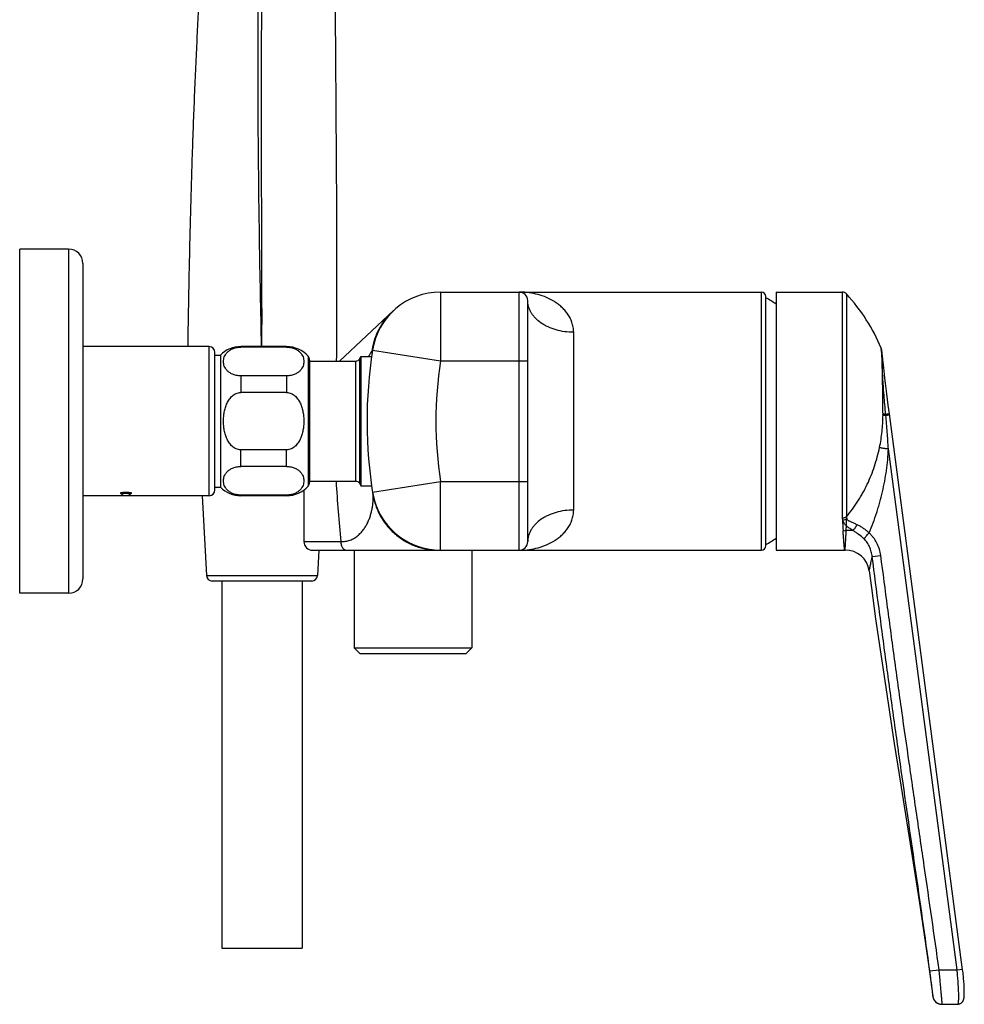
# Model space of a CAD drawing. Header units: millimetres. Extents: x -447 to 363, y -137 to 665.
# Tile 34 of 43: x 199 to 363, y 322 to 493. Entities that reach past the tile are written whole.
import ezdxf

# ---------------------------------------------------------------- set-up
doc = ezdxf.new("R2010")
doc.units = ezdxf.units.MM
doc.header["$LTSCALE"] = 23.1
doc.layers.get('0').update_dxf_attribs({"linetype": 'CONTINUOUS'})

msp = doc.modelspace()

# ---------------------------------------------------------------- linework, layer by layer
at = {"color": 7, "linetype": 'CONTINUOUS'}
for p, q in [((198.91, 393.25), (198.91, 453.25)), ((207.41, 453.25), (198.91, 453.25)), ((209.91, 450.75), (209.91, 395.75)), ((272.22, 445.75), (328.11, 445.75)), ((328.91, 401.55), (328.91, 444.95)), ((330.66, 445.75), (342.21, 445.75)), ((330.66, 445.75), (330.66, 400.75)), ((287.41, 402.25), (287.41, 444.25)), ((254.6, 433.73), (264.04, 442.53)), ((264.03, 442.52), (264.04, 442.53)), ((264.04, 442.52), (264.04, 442.52)), ((231.91, 436.25), (209.91, 436.25)), ((245.41, 436.25), (237.41, 436.25)), ((245.41, 436.14), (237.41, 436.14)), ((232.91, 411.25), (232.91, 435.25)), ((232.91, 434.77), (233.86, 434.77)), ((233.86, 434.77), (233.86, 411.72)), ((258.14, 434.13), (258.35, 434.5)), ((258.35, 434.5), (260.2, 434.5)), ((258.35, 434.5), (258.35, 412)), ((349.19, 434.5), (349.07, 435.67)), ((349.07, 435.67), (349.07, 435.67)), ((349.24, 434.12), (349.19, 434.5)), ((249.41, 433.89), (249.41, 412.6)), ((249.41, 433.73), (257.44, 433.73)), ((349.36, 433.05), (349.3, 433.54)), ((349.42, 432.53), (349.36, 433.05)), ((349.48, 431.98), (349.42, 432.53)), ((245.41, 431.14), (237.41, 431.14)), ((349.55, 431.38), (349.48, 431.98)), ((349.63, 430.76), (349.55, 431.38)), ((349.74, 429.89), (349.63, 430.76)), ((349.85, 428.97), (349.74, 429.89)), ((245.41, 428.25), (237.41, 428.25)), ((349.97, 428.01), (349.85, 428.97)), ((350.1, 427.03), (349.97, 428.01)), ((350.22, 426.03), (350.1, 427.03)), ((350.32, 425.28), (350.22, 426.03)), ((350.42, 424.54), (350.32, 425.28)), ((363.17, 327.63), (350.42, 424.54)), ((245.41, 418.25), (237.41, 418.25)), ((245.41, 415.36), (237.41, 415.36)), ((249.41, 412.77), (257.44, 412.77)), ((258.14, 412.37), (258.35, 412)), ((258.35, 412), (260.2, 412)), ((231.91, 410.25), (209.91, 410.25)), ((230.71, 410.25), (231.44, 396.33)), ((232.91, 411.72), (233.86, 411.72)), ((245.41, 410.36), (237.41, 410.36)), ((245.41, 410.25), (237.41, 410.25)), ((248.41, 411.25), (248.41, 402.25)), ((260.36, 410.9), (260.37, 410.84)), ((260.37, 410.88), (260.38, 410.79)), ((260.37, 410.84), (260.37, 410.83)), ((260.37, 410.83), (260.38, 410.79)), ((260.38, 410.81), (260.39, 410.75)), ((260.38, 410.79), (260.38, 410.79)), ((260.39, 410.75), (260.4, 410.67)), ((260.39, 410.74), (260.41, 410.64)), ((260.4, 410.67), (260.42, 410.59)), ((260.42, 410.59), (260.44, 410.45)), ((260.42, 410.55), (260.43, 410.48)), ((260.42, 410.55), (260.42, 410.55)), ((260.43, 410.54), (260.44, 410.46)), ((260.44, 410.49), (260.45, 410.4)), ((260.44, 410.45), (260.47, 410.32)), ((260.44, 410.41), (260.44, 410.4)), ((260.44, 410.4), (260.44, 410.41)), ((260.44, 410.4), (260.44, 410.4)), ((260.45, 410.43), (260.45, 410.39)), ((260.47, 410.32), (260.48, 410.25)), ((260.48, 410.25), (260.5, 410.17)), ((260.5, 410.17), (260.52, 410.1)), ((260.52, 410.1), (260.53, 410.03)), ((260.53, 410.03), (260.55, 409.96)), ((260.55, 409.96), (260.57, 409.89)), ((260.57, 409.89), (260.58, 409.83)), ((260.58, 409.83), (260.6, 409.76)), ((260.6, 409.76), (260.62, 409.69)), ((260.62, 409.69), (260.63, 409.63)), ((260.63, 409.63), (260.65, 409.56)), ((260.65, 409.56), (260.67, 409.49)), ((260.67, 409.49), (260.69, 409.43)), ((260.69, 409.43), (260.71, 409.37)), ((260.71, 409.37), (260.73, 409.3)), ((260.73, 409.3), (260.75, 409.24)), ((260.75, 409.24), (260.76, 409.18)), ((260.76, 409.18), (260.78, 409.12)), ((260.78, 409.12), (260.8, 409.06)), ((260.8, 409.06), (260.82, 409)), ((260.82, 409), (260.84, 408.94)), ((260.84, 408.94), (260.86, 408.88)), ((260.86, 408.88), (260.88, 408.82)), ((260.88, 408.82), (260.9, 408.76)), ((260.9, 408.76), (260.92, 408.7)), ((260.92, 408.7), (260.94, 408.65)), ((260.94, 408.65), (260.97, 408.59)), ((260.97, 408.59), (260.99, 408.53)), ((260.99, 408.53), (261.01, 408.48)), ((261.04, 408.4), (261.06, 408.35)), ((261.06, 408.35), (261.08, 408.29)), ((261.08, 408.29), (261.1, 408.24)), ((261.1, 408.24), (261.12, 408.19)), ((261.12, 408.19), (261.14, 408.13)), ((261.14, 408.13), (261.17, 408.08)), ((261.17, 408.08), (261.19, 408.03)), ((261.19, 408.03), (261.21, 407.98)), ((261.21, 407.98), (261.23, 407.93)), ((261.23, 407.93), (261.25, 407.88)), ((261.25, 407.88), (261.28, 407.83)), ((261.28, 407.83), (261.3, 407.78)), ((261.3, 407.78), (261.32, 407.73)), ((261.32, 407.73), (261.35, 407.68)), ((261.35, 407.68), (261.37, 407.63)), ((261.37, 407.63), (261.39, 407.58)), ((261.42, 407.52), (261.45, 407.47)), ((261.49, 407.37), (261.54, 407.28)), ((261.53, 407.3), (261.58, 407.21)), ((261.57, 407.22), (261.61, 407.14)), ((261.61, 407.15), (261.65, 407.07)), ((261.64, 407.09), (261.68, 407.02)), ((261.67, 407.03), (261.71, 406.96)), ((261.7, 406.97), (261.73, 406.92)), ((261.73, 406.92), (261.76, 406.86)), ((261.76, 406.87), (261.8, 406.79)), ((261.8, 406.81), (261.83, 406.75)), ((261.82, 406.76), (261.86, 406.7)), ((261.84, 406.72), (261.88, 406.66)), ((261.88, 406.66), (261.91, 406.61)), ((261.9, 406.63), (261.93, 406.57)), ((261.93, 406.57), (261.96, 406.52)), ((261.96, 406.52), (261.99, 406.47)), ((261.99, 406.48), (262.03, 406.41)), ((262.03, 406.42), (262.07, 406.36)), ((262.06, 406.36), (262.1, 406.3)), ((262.1, 406.31), (262.13, 406.26)), ((262.12, 406.27), (262.16, 406.21)), ((262.15, 406.22), (262.19, 406.16)), ((262.19, 406.17), (262.22, 406.12)), ((262.22, 406.12), (262.25, 406.07)), ((262.25, 406.08), (262.28, 406.03)), ((262.28, 406.03), (262.31, 405.98)), ((262.31, 405.98), (262.35, 405.93)), ((262.34, 405.94), (262.39, 405.87)), ((262.38, 405.88), (262.42, 405.83)), ((262.41, 405.84), (262.45, 405.78)), ((262.44, 405.79), (262.48, 405.74)), ((262.47, 405.75), (262.52, 405.69)), ((262.51, 405.69), (262.55, 405.64)), ((262.55, 405.65), (262.59, 405.58)), ((262.58, 405.6), (262.62, 405.55)), ((262.62, 405.56), (262.65, 405.51)), ((262.65, 405.51), (262.69, 405.46)), ((262.66, 405.49), (262.67, 405.48)), ((262.68, 405.47), (262.73, 405.4)), ((262.72, 405.42), (262.76, 405.37)), ((262.73, 405.4), (262.79, 405.33)), ((262.79, 405.33), (262.83, 405.28)), ((262.83, 405.28), (262.87, 405.23)), ((262.86, 405.24), (262.91, 405.18)), ((262.9, 405.19), (262.94, 405.15)), ((262.93, 405.15), (262.98, 405.09)), ((262.97, 405.1), (263.01, 405.06)), ((263, 405.06), (263.06, 405)), ((263.06, 405), (263.09, 404.96)), ((263.09, 404.97), (263.13, 404.91)), ((263.12, 404.93), (263.17, 404.87)), ((263.15, 404.89), (263.22, 404.81)), ((263.2, 404.84), (263.26, 404.77)), ((263.24, 404.79), (263.3, 404.73)), ((263.28, 404.74), (263.34, 404.68)), ((263.33, 404.69), (263.38, 404.63)), ((263.38, 404.64), (263.43, 404.58)), ((263.42, 404.59), (263.48, 404.52)), ((263.48, 404.53), (263.54, 404.46)), ((263.54, 404.47), (263.61, 404.4)), ((263.6, 404.4), (263.64, 404.36)), ((263.61, 404.4), (263.68, 404.32)), ((263.72, 404.27), (263.76, 404.24)), ((263.82, 404.18), (263.86, 404.14)), ((263.92, 404.08), (263.96, 404.04)), ((264, 404.01), (264.05, 403.96)), ((264.05, 403.96), (264.09, 403.92)), ((264.14, 403.88), (264.19, 403.83)), ((264.19, 403.83), (264.24, 403.79)), ((264.3, 403.73), (264.35, 403.69)), ((264.35, 403.69), (264.4, 403.65)), ((264.46, 403.59), (264.51, 403.55)), ((264.51, 403.55), (264.56, 403.51)), ((264.64, 403.45), (264.68, 403.41)), ((264.68, 403.41), (264.73, 403.37)), ((264.75, 403.36), (264.77, 403.34)), ((264.77, 403.34), (264.82, 403.31)), ((264.82, 403.31), (264.86, 403.27)), ((264.86, 403.27), (264.91, 403.23)), ((264.92, 403.22), (264.97, 403.19)), ((264.97, 403.19), (265.02, 403.15)), ((265.02, 403.15), (265.06, 403.12)), ((265.06, 403.12), (265.11, 403.08)), ((265.11, 403.08), (265.16, 403.05)), ((265.16, 403.05), (265.2, 403.01)), ((265.2, 403.01), (265.25, 402.98)), ((265.25, 402.98), (265.3, 402.95)), ((265.3, 402.95), (265.35, 402.91)), ((265.35, 402.91), (265.39, 402.88)), ((265.39, 402.88), (265.44, 402.85)), ((265.44, 402.85), (265.49, 402.82)), ((265.49, 402.82), (265.54, 402.78)), ((265.54, 402.78), (265.58, 402.75)), ((265.58, 402.75), (265.63, 402.72)), ((265.63, 402.72), (265.68, 402.69)), ((265.68, 402.69), (265.72, 402.66)), ((265.72, 402.66), (265.77, 402.63)), ((265.77, 402.63), (265.82, 402.6)), ((265.82, 402.6), (265.86, 402.57)), ((265.86, 402.57), (265.91, 402.54)), ((265.91, 402.54), (265.96, 402.51)), ((265.96, 402.51), (266, 402.49)), ((266, 402.49), (266.05, 402.46)), ((266.05, 402.46), (266.1, 402.43)), ((266.1, 402.43), (266.14, 402.4)), ((266.14, 402.4), (266.19, 402.38)), ((266.19, 402.38), (266.23, 402.35)), ((266.23, 402.35), (266.28, 402.32)), ((266.28, 402.32), (266.33, 402.3)), ((266.33, 402.3), (266.37, 402.27)), ((266.37, 402.27), (266.43, 402.24)), ((266.43, 402.24), (266.48, 402.21)), ((266.48, 402.21), (266.54, 402.18)), ((266.54, 402.18), (266.55, 402.17)), ((266.55, 402.17), (266.61, 402.14)), ((266.61, 402.14), (266.66, 402.11)), ((266.66, 402.11), (266.72, 402.09)), ((266.72, 402.09), (266.77, 402.06)), ((266.77, 402.06), (266.83, 402.03)), ((266.83, 402.03), (266.88, 402)), ((266.88, 402), (266.93, 401.98)), ((266.93, 401.98), (266.99, 401.95)), ((266.99, 401.95), (267.04, 401.92)), ((267.04, 401.92), (267.09, 401.9)), ((267.09, 401.9), (267.15, 401.87)), ((267.15, 401.87), (267.2, 401.85)), ((267.2, 401.85), (267.25, 401.83)), ((267.25, 401.83), (267.3, 401.8)), ((267.3, 401.8), (267.36, 401.78)), ((267.36, 401.78), (267.41, 401.76)), ((267.41, 401.76), (267.46, 401.73)), ((267.46, 401.73), (267.51, 401.71)), ((267.51, 401.71), (267.56, 401.69)), ((267.56, 401.69), (267.62, 401.67)), ((267.62, 401.67), (267.67, 401.65)), ((267.67, 401.65), (267.72, 401.63)), ((267.72, 401.63), (267.77, 401.6)), ((249.91, 400.75), (328.11, 400.75)), ((251, 400.75), (250.77, 396.33)), ((257.16, 400.75), (257.16, 383.75)), ((267.77, 401.6), (267.82, 401.58)), ((267.82, 401.58), (267.87, 401.56)), ((267.87, 401.56), (267.92, 401.54)), ((267.92, 401.54), (267.97, 401.53)), ((267.97, 401.53), (268.02, 401.51)), ((268.02, 401.51), (268.07, 401.49)), ((268.07, 401.49), (268.12, 401.47)), ((268.12, 401.47), (268.17, 401.45)), ((268.17, 401.45), (268.22, 401.43)), ((268.22, 401.43), (268.27, 401.42)), ((268.27, 401.42), (268.33, 401.4)), ((268.33, 401.4), (268.39, 401.38)), ((268.39, 401.38), (268.45, 401.36)), ((268.45, 401.36), (268.5, 401.34)), ((268.5, 401.34), (268.56, 401.32)), ((268.56, 401.32), (268.61, 401.3)), ((268.61, 401.3), (268.67, 401.29)), ((268.67, 401.29), (268.73, 401.27)), ((268.73, 401.27), (268.78, 401.25)), ((268.78, 401.25), (268.84, 401.24)), ((268.84, 401.24), (268.89, 401.22)), ((268.89, 401.22), (268.95, 401.2)), ((268.95, 401.2), (269, 401.19)), ((269, 401.19), (269.06, 401.17)), ((269.06, 401.17), (269.11, 401.16)), ((269.11, 401.16), (269.16, 401.14)), ((269.16, 401.14), (269.22, 401.13)), ((269.22, 401.13), (269.27, 401.12)), ((269.27, 401.12), (269.32, 401.1)), ((269.32, 401.1), (269.37, 401.09)), ((269.37, 401.09), (269.43, 401.08)), ((269.43, 401.08), (269.48, 401.07)), ((269.48, 401.07), (269.53, 401.05)), ((269.53, 401.05), (269.59, 401.04)), ((269.59, 401.04), (269.64, 401.03)), ((269.64, 401.03), (269.7, 401.02)), ((269.7, 401.02), (269.76, 401)), ((269.76, 401), (269.81, 400.99)), ((269.81, 400.99), (269.87, 400.98)), ((269.87, 400.98), (269.93, 400.97)), ((269.93, 400.97), (269.98, 400.96)), ((269.98, 400.96), (270.03, 400.95)), ((270.03, 400.95), (270.09, 400.94)), ((270.09, 400.94), (270.14, 400.93)), ((270.14, 400.93), (270.19, 400.92)), ((270.19, 400.92), (270.25, 400.91)), ((270.25, 400.91), (270.3, 400.9)), ((270.3, 400.9), (270.36, 400.89)), ((270.36, 400.89), (270.41, 400.89)), ((270.41, 400.89), (270.47, 400.88)), ((270.47, 400.88), (270.52, 400.87)), ((270.52, 400.87), (270.58, 400.86)), ((270.58, 400.86), (270.63, 400.85)), ((270.63, 400.85), (270.69, 400.85)), ((270.69, 400.85), (270.74, 400.84)), ((270.74, 400.84), (270.79, 400.83)), ((270.79, 400.83), (270.85, 400.83)), ((270.85, 400.83), (270.91, 400.82)), ((270.91, 400.82), (270.96, 400.81)), ((270.96, 400.81), (271.02, 400.81)), ((271.02, 400.81), (271.07, 400.8)), ((271.07, 400.8), (271.12, 400.8)), ((271.12, 400.8), (271.18, 400.79)), ((271.18, 400.79), (271.23, 400.79)), ((271.23, 400.79), (271.29, 400.78)), ((271.29, 400.78), (271.34, 400.78)), ((271.34, 400.78), (271.4, 400.78)), ((271.4, 400.78), (271.45, 400.77)), ((271.45, 400.77), (271.51, 400.77)), ((271.51, 400.77), (271.56, 400.77)), ((271.56, 400.77), (271.62, 400.76)), ((271.62, 400.76), (271.67, 400.76)), ((271.67, 400.76), (271.72, 400.76)), ((271.72, 400.76), (271.78, 400.76)), ((271.78, 400.76), (271.83, 400.75)), ((271.83, 400.75), (271.93, 400.75)), ((271.93, 400.75), (271.98, 400.75)), ((271.95, 400.75), (272.22, 400.75)), ((271.98, 400.75), (272.03, 400.75)), ((272.03, 400.75), (272.09, 400.75)), ((272.09, 400.75), (272.17, 400.75)), ((277.66, 400.75), (277.66, 383.75)), ((330.66, 400.75), (342.61, 400.75)), ((249.77, 395.38), (232.44, 395.38)), ((234.11, 395.38), (234.11, 331.38)), ((248.11, 395.38), (248.11, 331.38)), ((207.41, 393.25), (198.91, 393.25)), ((257.16, 383.75), (277.66, 383.75)), ((257.16, 383.75), (258.16, 382.75)), ((258.16, 382.75), (276.66, 382.75)), ((277.66, 383.75), (276.66, 382.75)), ((234.11, 331.38), (248.11, 331.38)), ((363.21, 327.35), (363.17, 327.63)), ((363.3, 326.52), (363.27, 326.79)), ((363.33, 326.25), (363.3, 326.52)), ((363.35, 325.98), (363.33, 326.25)), ((363.37, 325.72), (363.35, 325.98)), ((363.39, 325.47), (363.37, 325.72)), ((363.41, 325.23), (363.39, 325.47)), ((363.42, 325.01), (363.41, 325.23)), ((363.43, 324.81), (363.42, 325.01)), ((363.44, 324.62), (363.43, 324.81)), ((363.45, 324.45), (363.44, 324.62)), ((363.46, 324.05), (363.45, 324.2)), ((363.46, 323.91), (363.46, 324.05)), ((363.46, 323.78), (363.46, 323.91)), ((363.46, 323.66), (363.46, 323.78)), ((363.46, 323.55), (363.46, 323.66)), ((359.53, 321.6), (359.6, 321.6)), ((359.53, 321.6), (359.54, 321.6)), ((359.58, 321.6), (362.37, 321.65))]:
    msp.add_line(p, q, dxfattribs=at)
at = {"color": 9, "linetype": 'CONTINUOUS'}
for p, q in [((207.41, 453.25), (207.41, 393.25)), ((272.22, 445.75), (272.22, 433.75)), ((285.91, 400.75), (285.91, 445.75)), ((328.11, 400.75), (328.11, 445.75)), ((342.21, 445.75), (342.21, 406.35)), ((342.96, 445.42), (342.96, 406.6)), ((261.49, 439.12), (261.47, 439.09)), ((261.49, 439.12), (261.47, 439.09)), ((295.41, 407.76), (295.41, 438.74)), ((231.91, 410.25), (231.91, 436.25)), ((237.41, 436.25), (237.41, 436.14)), ((245.41, 436.25), (245.41, 436.14)), ((349.1, 434.98), (349, 435.95)), ((249.16, 434.56), (249.16, 411.94)), ((260.36, 435.6), (272.22, 433.75)), ((349.07, 435.31), (349, 435.89)), ((257.44, 412.77), (257.44, 433.73)), ((258.14, 412.37), (258.14, 434.13)), ((272.22, 433.75), (287.41, 433.75)), ((237.41, 431.14), (237.41, 428.25)), ((245.41, 431.14), (245.41, 428.25)), ((349.3, 424.41), (349.3, 424.47)), ((349.77, 424.4), (350.42, 424.49)), ((349.77, 424.4), (349.77, 424.46)), ((349.79, 424.26), (349.77, 424.4)), ((349.79, 424.26), (350.44, 424.34)), ((237.41, 415.36), (237.41, 418.25)), ((245.41, 415.36), (245.41, 418.25)), ((362.19, 327.63), (350.24, 418.42)), ((260.36, 410.9), (272.22, 412.75)), ((272.22, 412.75), (287.41, 412.75)), ((272.22, 400.75), (272.22, 412.75)), ((216.44, 410.71), (218.37, 410.71)), ((237.41, 410.25), (237.41, 410.36)), ((245.41, 410.25), (245.41, 410.36)), ((260.44, 410.4), (260.44, 410.4)), ((347.42, 399.63), (348.91, 399.83)), ((231.44, 396.33), (250.77, 396.33)), ((357.46, 327.41), (359.07, 327.63)), ((359.07, 327.63), (362.19, 327.63)), ((362.19, 327.63), (363.16, 327.75)), ((357.97, 322.99), (358, 322.99))]:
    msp.add_line(p, q, dxfattribs=at)
at = {"color": 7, "linetype": 'CONTINUOUS'}
for points in [[(349.3, 433.54), (349.25, 433.98), (349.24, 434.12)], [(261.01, 408.48), (261.01, 408.46), (261.04, 408.4)], [(261.38, 407.6), (261.44, 407.48), (261.49, 407.37)], [(263.68, 404.32), (263.75, 404.25), (263.84, 404.16), (263.94, 404.06), (264.06, 403.95), (264.2, 403.82), (264.35, 403.69), (264.52, 403.55), (264.68, 403.41), (264.86, 403.27), (265.05, 403.13), (265.24, 402.99), (265.44, 402.85), (265.64, 402.71), (265.86, 402.58), (266.08, 402.44), (266.3, 402.31), (266.53, 402.18), (266.77, 402.06), (267.01, 401.94), (267.25, 401.83), (267.5, 401.72), (267.75, 401.61), (268, 401.52), (268.26, 401.42), (268.51, 401.34), (268.77, 401.26), (269.03, 401.18), (269.29, 401.11), (269.55, 401.05), (269.81, 400.99), (270.08, 400.94), (270.34, 400.9), (270.61, 400.86), (270.88, 400.82), (271.14, 400.8), (271.41, 400.78), (271.68, 400.76), (271.96, 400.75)], [(346.88, 397.18), (347.28, 394.17), (348.02, 388.78), (348.79, 383.37), (349.6, 377.96), (350.43, 372.53), (351.27, 367.09), (352.14, 361.64), (353.01, 356.16), (353.87, 350.68), (354.74, 345.17), (355.58, 339.65), (356.41, 334.11), (357.21, 328.54), (357.97, 322.99)], [(363.27, 326.79), (363.26, 326.93), (363.24, 327.07), (363.21, 327.35)], [(363.45, 324.2), (363.45, 324.28), (363.45, 324.45)], [(357.97, 322.99), (357.98, 322.95), (357.99, 322.89), (358, 322.84), (358.01, 322.78), (358.03, 322.72), (358.05, 322.67), (358.07, 322.61), (358.09, 322.56), (358.12, 322.5), (358.14, 322.45), (358.17, 322.4), (358.2, 322.35), (358.23, 322.3), (358.27, 322.25), (358.3, 322.21), (358.34, 322.16), (358.38, 322.12), (358.42, 322.07), (358.46, 322.03), (358.5, 321.99), (358.55, 321.96), (358.6, 321.92), (358.64, 321.89), (358.69, 321.85), (358.74, 321.82), (358.79, 321.79), (358.85, 321.77), (358.9, 321.74), (358.95, 321.72), (359.01, 321.7), (359.06, 321.68), (359.12, 321.66), (359.18, 321.65), (359.23, 321.63), (359.29, 321.62), (359.35, 321.61), (359.41, 321.61)], [(362.37, 321.65), (362.39, 321.65), (362.44, 321.65), (362.48, 321.66), (362.52, 321.66), (362.56, 321.67), (362.6, 321.68), (362.65, 321.69), (362.69, 321.71), (362.73, 321.72), (362.76, 321.74), (362.8, 321.76), (362.84, 321.78), (362.87, 321.8), (362.91, 321.82), (362.94, 321.84), (362.98, 321.87), (363.01, 321.89), (363.04, 321.92), (363.06, 321.94), (363.09, 321.97), (363.11, 322), (363.14, 322.03), (363.16, 322.05), (363.18, 322.08), (363.2, 322.11), (363.22, 322.14), (363.23, 322.16), (363.25, 322.19), (363.26, 322.22), (363.28, 322.24), (363.29, 322.27), (363.3, 322.3), (363.31, 322.32), (363.32, 322.35), (363.33, 322.38), (363.34, 322.4), (363.35, 322.43), (363.35, 322.45), (363.36, 322.48), (363.37, 322.51), (363.37, 322.53), (363.38, 322.56), (363.38, 322.58), (363.39, 322.61), (363.39, 322.63), (363.4, 322.66), (363.4, 322.68), (363.41, 322.71), (363.41, 322.74), (363.41, 322.76), (363.42, 322.79), (363.42, 322.82), (363.42, 322.85), (363.43, 322.88), (363.43, 322.91), (363.43, 322.95), (363.44, 322.98), (363.44, 323.01), (363.44, 323.05), (363.44, 323.09), (363.45, 323.13), (363.45, 323.17), (363.45, 323.21), (363.45, 323.25), (363.45, 323.3), (363.45, 323.34), (363.46, 323.39), (363.46, 323.44), (363.46, 323.55)], [(359.41, 321.61), (359.47, 321.6), (359.53, 321.6)], [(359.44, 321.61), (359.48, 321.6), (359.54, 321.6)], [(359.54, 321.6), (359.59, 321.6), (359.61, 321.6)]]:
    msp.add_lwpolyline(points, dxfattribs=at)
at = {"color": 9, "linetype": 'CONTINUOUS'}
msp.add_lwpolyline([(350.44, 424.34), (350.44, 424.34), (350.44, 424.34)], dxfattribs=at)
at = {"color": 7, "linetype": 'CONTINUOUS'}
for centre, radius, start, end in [((207.41, 450.75), 2.5, 0, 90), ((272.22, 433.75), 12, 90, 171.1173), ((285.91, 444.25), 1.5, 0, 90), ((328.11, 444.95), 0.8, 0, 90), ((316.75, 423.25), 24.7, 55.7285, 60.5104), ((342.21, 444.75), 1, 42.0437, 90), ((317.71, 422.65), 34, 23.0323, 42.0437), ((272.23, 433.73), 12.02, 134.5427, 134.7766), ((272.24, 433.73), 12.03, 134.3502, 134.5427), ((272.27, 433.7), 12.07, 133.3577, 134.3495), ((272.31, 433.66), 12.13, 133.0121, 133.3579), ((231.91, 435.25), 1, 0, 90), ((237.41, 431.25), 5, 90, 135.1722), ((245.41, 431.25), 5, 41.4096, 90), ((348.09, 435.56), 0.99, 6.4411, 23.0323), ((248.41, 433.89), 1, 0, 41.4096), ((339.41, 423.25), 80, 171.1173, 189.2418), ((257.44, 434.53), 0.8, 270, 330), ((245.41, 415.25), 5, 270, 318.5904), ((248.41, 412.6), 1, 318.5904, 360), ((257.44, 411.97), 0.8, 30, 90), ((216.78, 420.77), 10.47, 271.5321, 273.4248), ((218.03, 420.77), 10.47, 266.5752, 268.4679), ((231.91, 411.25), 1, 270, 360), ((237.41, 415.25), 5, 224.8278, 270), ((272.22, 412.75), 12, 188.8827, 270), ((249.91, 402.25), 1.5, 180, 270), ((285.91, 402.25), 1.5, 270, 360), ((316.75, 423.25), 24.7, 299.4896, 304.2715), ((328.11, 401.55), 0.8, 270, 360), ((342.61, 403.4), 2.65, 270, 271.7397), ((342.82, 396.65), 4.1, 7.4236, 91.7397), ((207.41, 395.75), 2.5, 270, 360), ((232.44, 396.38), 1, 183, 270), ((249.77, 396.38), 1, 270, 357), ((359.58, 323.2), 1.6, 264.7572, 270.9981), ((362.16, 322.63), 0.99, 271.0898, 274.2311)]:
    msp.add_arc(centre, radius, start, end, dxfattribs=at)
at = {"color": 9, "linetype": 'CONTINUOUS'}
for centre, radius, start, end in [((285.91, 432.86), 12.89, 88.9454, 89.9985), ((272.24, 433.73), 12.03, 136.533, 153.3586), ((272.22, 433.74), 12.01, 135.0975, 136.5239), ((272.23, 433.74), 12.01, 134.7766, 135.0974), ((271.38, 434.17), 11.12, 133, 133.2544), ((348.37, 434.64), 0.806, 6.0126, 24.9106), ((339.41, 423.25), 68, 171.1173, 188.8827), ((323.43, 424.35), 25.86, 359.8206, 0.1351), ((452.44, 422.91), 198.67, 182.9242, 185.9684), ((344.32, 406.35), 2.11, 179.9753, 185.8471), ((343.44, 406.3), 1.23, 187.7146, 196.7091), ((455.75, 411.76), 113.66, 182.8351, 183.8387), ((342.28, 407.27), 3.12, 271.2138, 281.4349), ((208.03, 410.52), 135.01, 357.3191, 357.65), ((285.91, 413.64), 12.89, 270.0012, 271.0545), ((359.58, 323.2), 1.6, 187.6242, 264.754)]:
    msp.add_arc(centre, radius, start, end, dxfattribs=at)
for points, knots in [([(249.79, 570.5), (249.69, 570.2), (249.48, 569.61), (249.06, 568.44), (248.55, 567), (247.96, 565.31), (247.4, 563.65), (246.86, 562.03), (246.35, 560.44), (245.88, 558.9), (245.44, 557.38), (245.03, 555.9), (244.67, 554.43), (244.4, 553.22), (244.2, 552.26), (244.06, 551.54), (243.93, 550.82), (243.76, 549.85), (243.56, 548.6), (243.32, 547.06), (243.09, 545.44), (242.9, 544.02), (242.75, 542.83), (242.63, 541.89), (242.51, 540.93), (242.36, 539.58), (242.16, 537.84), (241.95, 535.7), (241.76, 533.5), (241.59, 531.27), (241.39, 528.24), (241.16, 524.42), (240.95, 519.81), (240.81, 515.96), (240.72, 512.87), (240.64, 509.78), (240.55, 505.92), (240.48, 501.28), (240.42, 496.63), (240.38, 491.99), (240.37, 487.34), (240.37, 482.7), (240.38, 478.05), (240.42, 471.86), (240.5, 464.12), (240.67, 451.73), (240.84, 442.44), (240.99, 436.25)], [0, 0, 0, 0, 0.006989, 0.013901, 0.027496, 0.040773, 0.053725, 0.066348, 0.078642, 0.090604, 0.102245, 0.113602, 0.124732, 0.135687, 0.141116, 0.146526, 0.151936, 0.15737, 0.168414, 0.179868, 0.191936, 0.204789, 0.211547, 0.218531, 0.225737, 0.233155, 0.248548, 0.264509, 0.280862, 0.297479, 0.31427, 0.348164, 0.382274, 0.416487, 0.433615, 0.450752, 0.485045, 0.519354, 0.553673, 0.587999, 0.622328, 0.65666, 0.690994, 0.725328, 0.793999, 0.862669, 1, 1, 1, 1]), ([(241.11, 436.25), (241.11, 437.8), (241.12, 440.92), (241.11, 445.58), (241.1, 450.25), (241.08, 454.92), (241.07, 459.58), (241.04, 465.81), (241.03, 472.03), (241.02, 478.25), (241.02, 482.92), (241.03, 487.59), (241.06, 492.26), (241.11, 496.92), (241.19, 501.59), (241.29, 506.25), (241.4, 510.13), (241.51, 513.24), (241.64, 516.33), (241.83, 520.2), (242.06, 524.06), (242.28, 527.13), (242.45, 529.41), (242.64, 531.68), (242.85, 533.92), (243.07, 536.11), (243.26, 537.91), (243.42, 539.3), (243.55, 540.32), (243.67, 541.3), (243.83, 542.56), (244, 543.77), (244.18, 544.94), (244.31, 545.77), (244.45, 546.57), (244.64, 547.6), (244.88, 548.83), (245.2, 550.28), (245.54, 551.69), (245.84, 552.86), (246.1, 553.8), (246.37, 554.75), (246.72, 555.95), (247.17, 557.42), (247.65, 558.93), (248.16, 560.48), (248.7, 562.07), (249.27, 563.7), (249.86, 565.38), (250.36, 566.8), (250.78, 567.95), (251.2, 569.14), (251.53, 570.03), (251.74, 570.63)], [0, 0, 0, 0, 0.034405, 0.068811, 0.103219, 0.137627, 0.172036, 0.206446, 0.275265, 0.309674, 0.344081, 0.378487, 0.412891, 0.44729, 0.481683, 0.516065, 0.550429, 0.567601, 0.584763, 0.619039, 0.6532, 0.670204, 0.687121, 0.703909, 0.720503, 0.736807, 0.752682, 0.7604, 0.767934, 0.775263, 0.782371, 0.795893, 0.802309, 0.80851, 0.814514, 0.820343, 0.831569, 0.842396, 0.853042, 0.863708, 0.86909, 0.874517, 0.885547, 0.896868, 0.908529, 0.920554, 0.932938, 0.945676, 0.958761, 0.972186, 0.979021, 0.985935, 1, 1, 1, 1]), ([(295.41, 438.74), (295.41, 438.89), (295.39, 439.2), (295.31, 439.78), (295.13, 440.48), (294.8, 441.25), (294.37, 441.96), (293.87, 442.59), (293.31, 443.15), (292.7, 443.66), (291.84, 444.24), (290.68, 444.84), (289.21, 445.35), (287.69, 445.66), (286.66, 445.74), (286.14, 445.75)], [0, 0, 0, 0, 0.03585, 0.07083, 0.138565, 0.204075, 0.268002, 0.330821, 0.392874, 0.454398, 0.515559, 0.637125, 0.75824, 0.879157, 1, 1, 1, 1]), ([(295.41, 438.74), (294.88, 438.74), (293.85, 438.81), (292.35, 439.12), (291.18, 439.54), (290.33, 439.98), (289.57, 440.45), (288.9, 441.01), (288.35, 441.64), (288.01, 442.13), (287.74, 442.64), (287.55, 443.17), (287.43, 443.7), (287.41, 444.07), (287.41, 444.25)], [0, 0, 0, 0, 0.146321, 0.289725, 0.427579, 0.493807, 0.557944, 0.679418, 0.736916, 0.792368, 0.846018, 0.898209, 0.949371, 1, 1, 1, 1]), ([(260.36, 435.74), (260.45, 436.36), (260.74, 437.59), (261.47, 439.32), (262.47, 440.91), (263.31, 441.84), (263.76, 442.27)], [0, 0, 0, 0, 0.250414, 0.500579, 0.750446, 1, 1, 1, 1]), ([(261.47, 439.09), (261.35, 438.83), (261.11, 438.3), (260.8, 437.48), (260.55, 436.62), (260.42, 436.03), (260.36, 435.74)], [0, 0, 0, 0, 0.242649, 0.492008, 0.747559, 1, 1, 1, 1]), ([(260.36, 435.74), (260.35, 435.71), (260.32, 435.64), (260.23, 435.47), (260.09, 435.22), (259.9, 434.88), (259.75, 434.63), (259.67, 434.5)], [0, 0, 0, 0, 0.073514, 0.164221, 0.391942, 0.673335, 1, 1, 1, 1]), ([(260.36, 435.74), (260.37, 435.72), (260.37, 435.67), (260.37, 435.62), (260.36, 435.6)], [0, 0, 0, 0, 0.5066, 1, 1, 1, 1]), ([(349.77, 424.46), (349.66, 425.57), (349.51, 427.2), (349.36, 429.33), (349.27, 430.78), (349.21, 432.1), (349.16, 433.23), (349.13, 434.18), (349.11, 434.74), (349.1, 434.98)], [0, 0, 0, 0, 0.317185, 0.466877, 0.606127, 0.731683, 0.840618, 0.930594, 1, 1, 1, 1]), ([(349.3, 424.47), (349.29, 425.58), (349.27, 427.7), (349.22, 430.65), (349.16, 433.04), (349.12, 434.42), (349.1, 434.98)], [0, 0, 0, 0, 0.317772, 0.605229, 0.839757, 1, 1, 1, 1]), ([(348.7, 418.67), (348.89, 419.59), (349.18, 421.45), (349.29, 423.33), (349.3, 424.27)], [0, 0, 0, 0, 0.499714, 1, 1, 1, 1]), ([(349.77, 424.46), (349.72, 424.46), (349.62, 424.45), (349.49, 424.45), (349.4, 424.46), (349.33, 424.46), (349.31, 424.47), (349.3, 424.47)], [0, 0, 0, 0, 0.321076, 0.602394, 0.831753, 0.92394, 1, 1, 1, 1]), ([(349.77, 424.4), (349.72, 424.4), (349.63, 424.39), (349.49, 424.39), (349.4, 424.39), (349.33, 424.4), (349.31, 424.41), (349.3, 424.41)], [0, 0, 0, 0, 0.321195, 0.602616, 0.831972, 0.924085, 1, 1, 1, 1]), ([(349.79, 424.26), (349.73, 424.25), (349.64, 424.25), (349.5, 424.25), (349.4, 424.25), (349.34, 424.26), (349.31, 424.26), (349.3, 424.27)], [0, 0, 0, 0, 0.32108, 0.602539, 0.831961, 0.924089, 1, 1, 1, 1]), ([(349.77, 424.46), (349.81, 424.47), (349.9, 424.48), (350.03, 424.49), (350.12, 424.51), (350.19, 424.51), (350.24, 424.52), (350.28, 424.53), (350.31, 424.53), (350.34, 424.53), (350.37, 424.54), (350.38, 424.54), (350.39, 424.54), (350.4, 424.54), (350.4, 424.54), (350.41, 424.54), (350.41, 424.54), (350.41, 424.54), (350.41, 424.54), (350.42, 424.54), (350.42, 424.54), (350.42, 424.54), (350.42, 424.54)], [0, 0, 0, 0, 0.211089, 0.405225, 0.577874, 0.654857, 0.724999, 0.78789, 0.84316, 0.890488, 0.929595, 0.945994, 0.960255, 0.972359, 0.982288, 0.990026, 0.99307, 0.995563, 0.997501, 0.998887, 0.999718, 1, 1, 1, 1]), ([(350.24, 418.42), (350.21, 418.91), (350.14, 419.88), (350.03, 421.34), (349.92, 422.8), (349.83, 423.77), (349.79, 424.26)], [0, 0, 0, 0, 0.250011, 0.500014, 0.750008, 1, 1, 1, 1]), ([(342.96, 406.6), (343.31, 407.03), (344, 407.92), (344.79, 409.08), (345.38, 410.03), (345.94, 411), (346.58, 412.25), (347.26, 413.8), (348.03, 415.92), (348.47, 417.56), (348.7, 418.67)], [0, 0, 0, 0, 0.124411, 0.24888, 0.311192, 0.37357, 0.498502, 0.623658, 0.749, 1, 1, 1, 1]), ([(346.86, 403.77), (347.11, 404.35), (347.59, 405.51), (348.11, 407), (348.48, 408.2), (348.83, 409.41), (349.22, 410.94), (349.61, 412.79), (350.02, 415.28), (350.19, 417.16), (350.24, 418.42)], [0, 0, 0, 0, 0.125002, 0.250008, 0.312515, 0.375023, 0.500032, 0.625043, 0.750056, 1, 1, 1, 1]), ([(350.24, 418.42), (350.08, 418.43), (349.84, 418.44), (349.52, 418.47), (349.31, 418.5), (349.12, 418.54), (348.95, 418.58), (348.81, 418.62), (348.73, 418.65), (348.7, 418.67)], [0, 0, 0, 0, 0.313322, 0.461191, 0.599053, 0.724097, 0.83385, 0.926287, 1, 1, 1, 1]), ([(254.85, 402.25), (255.13, 402.24), (255.67, 402.28), (256.45, 402.48), (257.15, 402.82), (257.78, 403.25), (258.32, 403.76), (258.8, 404.33), (259.2, 404.94), (259.54, 405.58), (259.82, 406.24), (260.05, 406.91), (260.22, 407.58), (260.35, 408.24), (260.44, 408.87), (260.48, 409.37), (260.48, 409.73), (260.48, 409.98), (260.47, 410.2), (260.45, 410.34), (260.44, 410.4)], [0, 0, 0, 0, 0.074967, 0.147005, 0.216879, 0.285286, 0.352752, 0.419582, 0.485906, 0.551718, 0.61686, 0.681061, 0.74387, 0.804654, 0.862483, 0.915931, 0.940369, 0.962821, 0.982858, 1, 1, 1, 1]), ([(260.44, 410.4), (260.5, 410.07), (260.63, 409.42), (260.93, 408.46), (261.31, 407.53), (261.93, 406.33), (262.9, 404.93), (264.34, 403.48), (266, 402.29), (267.54, 401.56), (268.82, 401.14), (269.8, 400.91), (270.8, 400.78), (271.46, 400.75), (271.79, 400.75)], [0, 0, 0, 0, 0.061578, 0.123502, 0.185748, 0.248279, 0.373886, 0.500001, 0.626116, 0.751723, 0.814253, 0.876499, 0.938423, 1, 1, 1, 1]), ([(286.14, 400.75), (286.66, 400.76), (287.69, 400.84), (289.21, 401.15), (290.68, 401.66), (291.84, 402.25), (292.7, 402.84), (293.31, 403.34), (293.87, 403.91), (294.37, 404.54), (294.8, 405.24), (295.13, 406.02), (295.31, 406.72), (295.39, 407.3), (295.41, 407.6), (295.41, 407.76)], [0, 0, 0, 0, 0.120843, 0.24176, 0.362874, 0.484441, 0.545602, 0.607126, 0.669179, 0.731998, 0.795925, 0.861436, 0.929171, 0.96415, 1, 1, 1, 1]), ([(295.41, 407.76), (294.88, 407.76), (293.85, 407.69), (292.35, 407.38), (291.18, 406.95), (290.33, 406.52), (289.57, 406.04), (288.9, 405.49), (288.35, 404.86), (288.01, 404.37), (287.74, 403.86), (287.55, 403.33), (287.43, 402.79), (287.41, 402.43), (287.41, 402.25)], [0, 0, 0, 0, 0.146321, 0.289725, 0.427579, 0.493807, 0.557944, 0.679418, 0.736916, 0.792368, 0.846018, 0.898209, 0.949371, 1, 1, 1, 1]), ([(342.96, 406.6), (342.86, 406.52), (342.68, 406.42), (342.42, 406.36), (342.28, 406.35), (342.21, 406.35)], [0, 0, 0, 0, 0.481204, 0.738159, 1, 1, 1, 1]), ([(342.97, 406.25), (342.87, 406.16), (342.65, 406.02), (342.4, 405.96), (342.27, 405.95)], [0, 0, 0, 0, 0.490083, 1, 1, 1, 1]), ([(342.27, 405.95), (342.29, 405.85), (342.37, 405.67), (342.58, 405.34), (342.78, 405.12), (342.93, 404.99)], [0, 0, 0, 0, 0.251851, 0.504489, 1, 1, 1, 1]), ([(342.93, 404.99), (342.93, 405.08), (342.94, 405.28), (342.95, 405.59), (342.96, 405.91), (342.97, 406.13), (342.97, 406.25)], [0, 0, 0, 0, 0.223687, 0.469876, 0.731846, 1, 1, 1, 1]), ([(342.96, 406.6), (342.96, 406.57), (342.95, 406.45), (342.96, 406.33), (342.97, 406.25)], [0, 0, 0, 0, 0.254049, 1, 1, 1, 1]), ([(344.79, 405.19), (344.69, 405.24), (344.5, 405.33), (344.22, 405.45), (343.95, 405.57), (343.7, 405.68), (343.5, 405.77), (343.35, 405.85), (343.25, 405.91), (343.16, 405.98), (343.08, 406.06), (343.01, 406.15), (342.98, 406.21), (342.97, 406.25)], [0, 0, 0, 0, 0.149578, 0.292998, 0.429712, 0.559131, 0.680581, 0.738122, 0.793485, 0.846761, 0.8983, 0.948909, 1, 1, 1, 1]), ([(344.01, 404.22), (344.08, 404.27), (344.23, 404.4), (344.43, 404.63), (344.62, 404.89), (344.74, 405.09), (344.79, 405.19)], [0, 0, 0, 0, 0.215998, 0.46035, 0.724968, 1, 1, 1, 1]), ([(346.86, 403.77), (346.7, 403.93), (346.38, 404.22), (345.86, 404.6), (345.33, 404.92), (344.97, 405.11), (344.79, 405.19)], [0, 0, 0, 0, 0.259794, 0.515724, 0.763726, 1, 1, 1, 1]), ([(342.61, 400.75), (342.61, 400.75), (342.61, 400.75), (342.61, 400.75), (342.61, 400.75), (342.61, 400.75), (342.61, 400.75), (342.61, 400.76), (342.61, 400.76), (342.61, 400.77), (342.61, 400.78), (342.61, 400.79), (342.6, 400.81), (342.6, 400.84), (342.6, 400.87), (342.6, 400.92), (342.59, 400.97), (342.59, 401.03), (342.58, 401.09), (342.57, 401.16), (342.56, 401.27), (342.55, 401.42), (342.53, 401.62), (342.51, 401.85), (342.49, 402.11), (342.47, 402.39), (342.45, 402.69), (342.42, 403.02), (342.39, 403.51), (342.36, 403.89), (342.34, 404.15)], [0, 0, 0, 0, 0.000064, 0.000252, 0.000566, 0.001006, 0.001571, 0.002261, 0.004017, 0.006275, 0.009034, 0.012294, 0.016055, 0.025077, 0.036099, 0.049116, 0.064125, 0.08112, 0.100097, 0.121049, 0.143969, 0.195685, 0.255177, 0.32237, 0.397177, 0.479506, 0.56925, 0.666298, 0.770527, 1, 1, 1, 1]), ([(342.69, 400.75), (342.69, 400.75), (342.69, 400.75), (342.69, 400.75), (342.69, 400.75), (342.69, 400.75), (342.69, 400.76), (342.69, 400.76), (342.69, 400.76), (342.69, 400.77), (342.69, 400.78), (342.69, 400.79), (342.69, 400.81), (342.7, 400.84), (342.7, 400.88), (342.7, 400.92), (342.71, 400.97), (342.71, 401.03), (342.71, 401.09), (342.72, 401.17), (342.73, 401.28), (342.74, 401.43), (342.75, 401.63), (342.76, 401.87), (342.78, 402.12), (342.8, 402.41), (342.82, 402.72), (342.84, 403.06), (342.86, 403.56), (342.88, 403.94), (342.89, 404.21)], [0, 0, 0, 0, 0.000062, 0.000249, 0.000559, 0.000994, 0.001553, 0.002235, 0.003973, 0.006207, 0.008936, 0.012161, 0.015882, 0.024811, 0.035724, 0.048618, 0.063491, 0.080339, 0.099162, 0.119957, 0.142719, 0.194128, 0.253353, 0.320346, 0.395048, 0.477386, 0.567274, 0.664608, 0.769268, 1, 1, 1, 1]), ([(342.89, 404.21), (342.99, 404.22), (343.36, 404.26), (343.73, 404.25), (344.01, 404.22)], [0, 0, 0, 0, 0.248268, 1, 1, 1, 1]), ([(344.01, 404.22), (343.91, 404.28), (343.71, 404.41), (343.43, 404.6), (343.16, 404.79), (343, 404.92), (342.93, 404.99)], [0, 0, 0, 0, 0.274164, 0.532267, 0.774037, 1, 1, 1, 1]), ([(345.96, 402.75), (345.65, 403.05), (345.16, 403.44), (344.49, 403.9), (344.17, 404.11), (344.01, 404.22)], [0, 0, 0, 0, 0.525291, 0.770742, 1, 1, 1, 1]), ([(345.96, 402.75), (346.01, 402.81), (346.14, 402.95), (346.44, 403.29), (346.68, 403.57), (346.86, 403.77)], [0, 0, 0, 0, 0.175942, 0.413995, 1, 1, 1, 1]), ([(348.91, 399.83), (348.86, 400.2), (348.7, 400.95), (348.34, 401.83), (347.97, 402.48), (347.64, 402.95), (347.27, 403.38), (347, 403.65), (346.86, 403.77)], [0, 0, 0, 0, 0.249908, 0.499795, 0.624852, 0.749905, 0.874953, 1, 1, 1, 1]), ([(248.41, 402.25), (248.55, 402.25), (249.11, 402.25), (249.98, 402.25), (250.89, 402.25), (251.57, 402.25), (252.04, 402.25), (252.44, 402.25), (252.75, 402.25), (253.08, 402.25), (253.41, 402.25), (253.76, 402.25), (254.12, 402.25), (254.48, 402.25), (254.73, 402.25), (254.85, 402.25)], [0, 0, 0, 0, 0.066144, 0.261609, 0.405313, 0.488006, 0.577623, 0.624949, 0.673911, 0.724473, 0.776599, 0.830254, 0.885398, 0.941995, 1, 1, 1, 1]), ([(254.85, 402.25), (254.85, 402.06), (254.89, 401.77), (255.01, 401.42), (255.13, 401.19), (255.28, 401), (255.45, 400.86), (255.64, 400.77), (255.78, 400.75), (255.84, 400.75)], [0, 0, 0, 0, 0.293508, 0.432936, 0.564022, 0.685436, 0.79717, 0.900889, 1, 1, 1, 1]), ([(347.42, 399.63), (347.39, 399.92), (347.28, 400.5), (346.98, 401.33), (346.62, 401.97), (346.27, 402.44), (346.07, 402.65), (345.96, 402.75)], [0, 0, 0, 0, 0.249807, 0.499569, 0.749454, 0.874652, 1, 1, 1, 1]), ([(346.88, 397.18), (346.88, 397.18), (346.88, 397.18), (346.88, 397.18), (346.88, 397.19), (346.88, 397.19), (346.88, 397.2), (346.89, 397.21), (346.89, 397.22), (346.9, 397.24), (346.9, 397.27), (346.91, 397.3), (346.92, 397.35), (346.94, 397.43), (346.97, 397.53), (346.99, 397.66), (347.03, 397.8), (347.07, 397.97), (347.11, 398.15), (347.15, 398.35), (347.22, 398.66), (347.31, 399.09), (347.38, 399.44), (347.42, 399.63)], [0, 0, 0, 0, 0.000248, 0.000989, 0.002225, 0.003955, 0.006178, 0.008896, 0.015813, 0.024704, 0.035569, 0.048407, 0.063217, 0.098747, 0.142145, 0.193388, 0.252449, 0.319291, 0.393868, 0.476132, 0.566016, 0.768315, 1, 1, 1, 1]), ([(357.46, 327.41), (357.05, 330.42), (356.21, 336.44), (354.92, 345.46), (353.61, 354.48), (352.53, 362), (351.68, 368.02), (351.05, 372.53), (350.42, 377.04), (349.81, 381.56), (349.21, 386.08), (348.41, 392.1), (347.81, 396.62), (347.42, 399.63)], [0, 0, 0, 0, 0.125001, 0.250001, 0.375, 0.499999, 0.562499, 0.624998, 0.687498, 0.749998, 0.812498, 0.874999, 1, 1, 1, 1]), ([(359.07, 327.63), (358.65, 330.64), (357.8, 336.65), (356.5, 345.67), (355.17, 354.69), (353.86, 363.71), (352.78, 371.23), (351.94, 377.25), (351.32, 381.76), (350.71, 386.28), (349.9, 392.3), (349.31, 396.82), (348.91, 399.83)], [0, 0, 0, 0, 0.125, 0.25, 0.375, 0.5, 0.625, 0.6875, 0.75, 0.8125, 0.875, 1, 1, 1, 1]), ([(358, 322.99), (358, 322.99), (358, 322.99), (358, 322.99), (358, 323), (358, 323.01), (358, 323.02), (358, 323.03), (358, 323.05), (357.99, 323.08), (357.99, 323.12), (357.98, 323.18), (357.98, 323.25), (357.97, 323.32), (357.96, 323.41), (357.95, 323.51), (357.94, 323.61), (357.92, 323.77), (357.9, 323.99), (357.86, 324.28), (357.82, 324.61), (357.78, 324.95), (357.73, 325.32), (357.68, 325.72), (357.63, 326.12), (357.56, 326.69), (357.5, 327.12), (357.46, 327.41)], [0, 0, 0, 0, 0.000335, 0.001208, 0.002668, 0.004721, 0.007368, 0.010608, 0.014439, 0.018859, 0.029457, 0.042382, 0.057608, 0.075105, 0.094836, 0.116754, 0.140804, 0.166928, 0.22515, 0.290891, 0.363545, 0.442407, 0.526709, 0.615648, 0.70837, 0.803962, 1, 1, 1, 1]), ([(359.61, 321.61), (359.61, 321.62), (359.61, 321.64), (359.61, 321.68), (359.61, 321.73), (359.6, 321.82), (359.59, 321.97), (359.57, 322.19), (359.55, 322.45), (359.52, 322.76), (359.49, 323.11), (359.44, 323.66), (359.37, 324.43), (359.28, 325.43), (359.18, 326.51), (359.1, 327.25), (359.07, 327.63)], [0, 0, 0, 0, 0.00402, 0.01024, 0.018649, 0.029227, 0.056807, 0.092762, 0.136785, 0.188478, 0.247391, 0.313021, 0.462069, 0.630318, 0.811799, 1, 1, 1, 1]), ([(362.39, 321.68), (362.4, 321.69), (362.41, 321.71), (362.42, 321.76), (362.43, 321.81), (362.45, 321.92), (362.46, 322.07), (362.48, 322.29), (362.48, 322.56), (362.49, 322.87), (362.49, 323.22), (362.48, 323.61), (362.47, 324.04), (362.44, 324.66), (362.39, 325.5), (362.31, 326.54), (362.23, 327.26), (362.19, 327.63)], [0, 0, 0, 0, 0.005896, 0.013728, 0.023546, 0.035364, 0.064971, 0.102407, 0.147411, 0.199638, 0.25868, 0.324062, 0.395243, 0.471622, 0.637333, 0.81551, 1, 1, 1, 1]), ([(359.61, 321.6), (359.61, 321.6), (359.61, 321.6), (359.61, 321.6), (359.61, 321.61), (359.61, 321.61), (359.61, 321.61)], [0, 0, 0, 0, 0.077585, 0.264989, 0.57195, 1, 1, 1, 1]), ([(362.36, 321.65), (362.37, 321.65), (362.37, 321.65), (362.38, 321.66), (362.39, 321.67), (362.39, 321.68)], [0, 0, 0, 0, 0.189088, 0.531408, 1, 1, 1, 1])]:
    msp.add_open_spline(points, degree=3, knots=knots, dxfattribs=at)
at = {"color": 7, "linetype": 'CONTINUOUS'}
for points, knots in [([(235.1, 549.65), (234.91, 548.33), (234.55, 545.73), (234.04, 541.88), (233.65, 538.7), (233.35, 536.14), (233.05, 533.48), (232.76, 530.74), (232.47, 527.88), (232.25, 525.58), (232.03, 523.14), (231.71, 519.52), (231.39, 515.63), (231.07, 511.43), (230.73, 506.58), (230.4, 501.41), (230.08, 495.91), (229.84, 491.45), (229.62, 486.77), (229.32, 480.15), (228.99, 471.46), (228.71, 462.48), (228.52, 454.93), (228.34, 446.76), (228.23, 440.51), (228.17, 436.25)], [0, 0, 0, 0, 0.035162, 0.069076, 0.102677, 0.119682, 0.137003, 0.173259, 0.192535, 0.212806, 0.234286, 0.257229, 0.308526, 0.337348, 0.368369, 0.436837, 0.474197, 0.513571, 0.554826, 0.597805, 0.688306, 0.784306, 0.834883, 0.887611, 1, 1, 1, 1]), ([(254.12, 433.73), (254.15, 438.93), (254.17, 446.53), (254.16, 456.41), (254.13, 463.25), (254.09, 469.76), (254.05, 475.94), (254.01, 481.8), (253.97, 487.31), (253.93, 492.48), (253.91, 498.69), (253.91, 504.47), (253.96, 509.84), (254.04, 514.53), (254.14, 517.92), (254.23, 520.12)], [0, 0, 0, 0, 0.180794, 0.263982, 0.342972, 0.418284, 0.489933, 0.557752, 0.62158, 0.681361, 0.737169, 0.837255, 0.882019, 0.923796, 1, 1, 1, 1]), ([(237.41, 431.14), (237.14, 431.14), (236.65, 431.19), (235.98, 431.4), (235.44, 431.7), (235.03, 432.06), (234.74, 432.44), (234.54, 432.83), (234.43, 433.24), (234.39, 433.64), (234.43, 434.05), (234.54, 434.45), (234.74, 434.84), (235.03, 435.23), (235.44, 435.58), (235.98, 435.88), (236.65, 436.09), (237.14, 436.14), (237.41, 436.14)], [0, 0, 0, 0, 0.090227, 0.171512, 0.241571, 0.302322, 0.356481, 0.406369, 0.453757, 0.5, 0.546243, 0.593631, 0.643519, 0.697678, 0.758429, 0.828488, 0.909773, 1, 1, 1, 1]), ([(245.41, 436.14), (245.67, 436.14), (246.16, 436.09), (246.84, 435.88), (247.38, 435.58), (247.78, 435.23), (248.07, 434.84), (248.27, 434.45), (248.38, 434.05), (248.42, 433.64), (248.38, 433.24), (248.27, 432.83), (248.07, 432.44), (247.78, 432.06), (247.38, 431.7), (246.84, 431.4), (246.16, 431.19), (245.67, 431.14), (245.41, 431.14)], [0, 0, 0, 0, 0.090226, 0.171512, 0.24157, 0.302321, 0.356481, 0.406369, 0.453757, 0.5, 0.546243, 0.593631, 0.643519, 0.697679, 0.75843, 0.828488, 0.909774, 1, 1, 1, 1]), ([(234.41, 423.25), (234.41, 423.52), (234.43, 424.05), (234.54, 424.84), (234.73, 425.62), (234.96, 426.25), (235.21, 426.72), (235.49, 427.18), (235.84, 427.58), (236.27, 427.91), (236.62, 428.1), (237, 428.22), (237.27, 428.25), (237.41, 428.25)], [0, 0, 0, 0, 0.125064, 0.250122, 0.375166, 0.500181, 0.562721, 0.625257, 0.750085, 0.81259, 0.875077, 0.937545, 1, 1, 1, 1]), ([(245.41, 428.25), (245.54, 428.25), (245.81, 428.22), (246.19, 428.1), (246.54, 427.91), (246.97, 427.58), (247.32, 427.18), (247.61, 426.72), (247.85, 426.25), (248.08, 425.62), (248.27, 424.84), (248.38, 424.05), (248.41, 423.52), (248.41, 423.25)], [0, 0, 0, 0, 0.062455, 0.124923, 0.18741, 0.249915, 0.374743, 0.437279, 0.499819, 0.624834, 0.749878, 0.874936, 1, 1, 1, 1]), ([(237.41, 418.25), (237.27, 418.25), (237, 418.28), (236.62, 418.4), (236.27, 418.59), (235.84, 418.91), (235.49, 419.32), (235.21, 419.77), (234.96, 420.25), (234.73, 420.87), (234.54, 421.65), (234.43, 422.45), (234.41, 422.98), (234.41, 423.25)], [0, 0, 0, 0, 0.062455, 0.124923, 0.18741, 0.249915, 0.374743, 0.437279, 0.499819, 0.624834, 0.749878, 0.874936, 1, 1, 1, 1]), ([(248.41, 423.25), (248.41, 422.98), (248.38, 422.45), (248.27, 421.65), (248.08, 420.87), (247.85, 420.25), (247.61, 419.77), (247.32, 419.32), (246.97, 418.91), (246.54, 418.59), (246.19, 418.4), (245.81, 418.28), (245.54, 418.25), (245.41, 418.25)], [0, 0, 0, 0, 0.125064, 0.250122, 0.375166, 0.500181, 0.562721, 0.625257, 0.750085, 0.81259, 0.875077, 0.937545, 1, 1, 1, 1]), ([(237.41, 410.36), (237.14, 410.36), (236.65, 410.41), (235.98, 410.62), (235.44, 410.92), (235.03, 411.27), (234.74, 411.65), (234.54, 412.05), (234.43, 412.45), (234.39, 412.86), (234.43, 413.26), (234.54, 413.66), (234.74, 414.06), (235.03, 414.44), (235.44, 414.79), (235.98, 415.1), (236.65, 415.31), (237.14, 415.36), (237.41, 415.36)], [0, 0, 0, 0, 0.090226, 0.171512, 0.24157, 0.302321, 0.356481, 0.406369, 0.453757, 0.5, 0.546243, 0.593631, 0.643519, 0.697679, 0.75843, 0.828488, 0.909774, 1, 1, 1, 1]), ([(245.41, 415.36), (245.67, 415.36), (246.16, 415.31), (246.84, 415.1), (247.38, 414.79), (247.78, 414.44), (248.07, 414.06), (248.27, 413.66), (248.38, 413.26), (248.42, 412.86), (248.38, 412.45), (248.27, 412.05), (248.07, 411.65), (247.78, 411.27), (247.38, 410.92), (246.84, 410.62), (246.16, 410.41), (245.67, 410.36), (245.41, 410.36)], [0, 0, 0, 0, 0.090226, 0.171512, 0.24157, 0.302321, 0.356481, 0.406369, 0.453757, 0.5, 0.546243, 0.593631, 0.643519, 0.697679, 0.75843, 0.828488, 0.909774, 1, 1, 1, 1]), ([(218.37, 410.71), (218.37, 410.71), (218.37, 410.72), (218.37, 410.72), (218.37, 410.72), (218.37, 410.72), (218.36, 410.72), (218.36, 410.73), (218.35, 410.73), (218.34, 410.73), (218.32, 410.74), (218.31, 410.74), (218.29, 410.74), (218.27, 410.75), (218.24, 410.75), (218.21, 410.76), (218.18, 410.76), (218.12, 410.77), (218.06, 410.77), (218, 410.78), (217.92, 410.79), (217.81, 410.79), (217.68, 410.8), (217.55, 410.8), (217.42, 410.8), (217.28, 410.8), (217.15, 410.8), (217.02, 410.79), (216.91, 410.79), (216.83, 410.78), (216.77, 410.78), (216.7, 410.77), (216.64, 410.76), (216.59, 410.76), (216.56, 410.75), (216.53, 410.74), (216.5, 410.74), (216.48, 410.73), (216.47, 410.73), (216.46, 410.73), (216.45, 410.72), (216.44, 410.72), (216.44, 410.72)], [0, 0, 0, 0, 0.001293, 0.002436, 0.003877, 0.005703, 0.007861, 0.010283, 0.015713, 0.021692, 0.028051, 0.034688, 0.041537, 0.055713, 0.070359, 0.085353, 0.100617, 0.13177, 0.163553, 0.195812, 0.228446, 0.294556, 0.361459, 0.428852, 0.496487, 0.564138, 0.631581, 0.698573, 0.764822, 0.797551, 0.829929, 0.861865, 0.893224, 0.923783, 0.938644, 0.953115, 0.967042, 0.980133, 0.986189, 0.991732, 0.996489, 1, 1, 1, 1]), ([(216.44, 410.72), (216.44, 410.72), (216.44, 410.72), (216.44, 410.71), (216.44, 410.71)], [0, 0, 0, 0, 0.486919, 1, 1, 1, 1]), ([(216.44, 410.71), (216.49, 410.67), (216.68, 410.5), (216.89, 410.37), (217.06, 410.31)], [0, 0, 0, 0, 0.277621, 1, 1, 1, 1]), ([(217.75, 410.31), (217.8, 410.33), (217.94, 410.38), (218.15, 410.52), (218.3, 410.64), (218.37, 410.71)], [0, 0, 0, 0, 0.226091, 0.592371, 1, 1, 1, 1])]:
    msp.add_open_spline(points, degree=3, knots=knots, dxfattribs=at)

doc.saveas('drawing.dxf')
